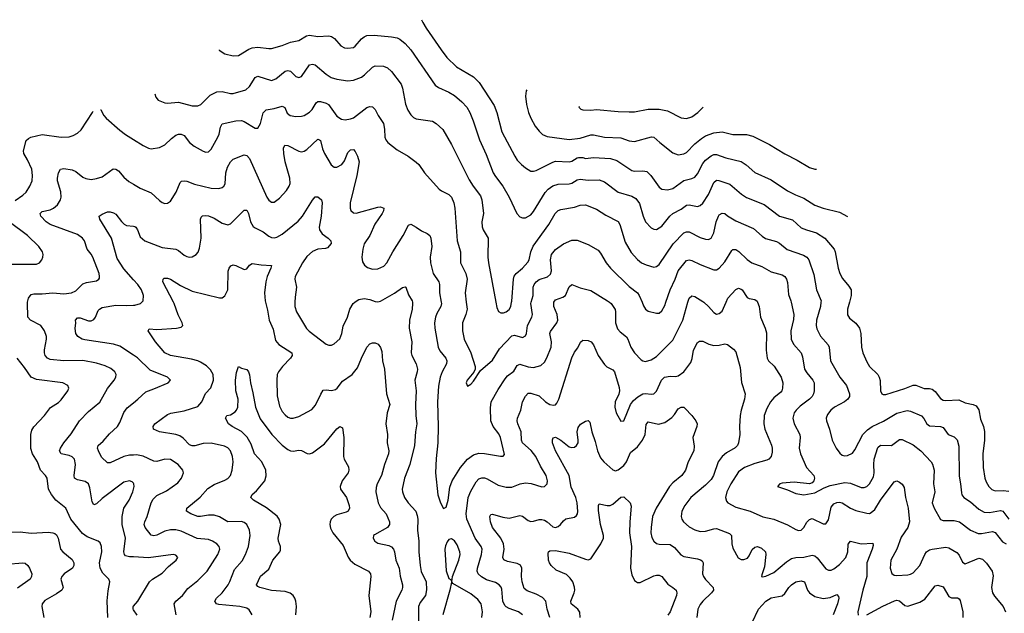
# Model space of a CAD drawing. Header units: inches. Extents: x 990586 to 1117858, y 769490 to 892071.
# Tile 203 of 248: x 1049167 to 1056377, y 887720 to 892071. Entities that reach past the tile are written whole.
import ezdxf

# ---------------------------------------------------------------- set-up
doc = ezdxf.new("R2010")
doc.units = ezdxf.units.IN
doc.header["$MEASUREMENT"] = 0
for name, color, linetype in [('B0848', 7, 'Continuous'), ('B0849', 7, 'Continuous'), ('B0858', 7, 'Continuous'), ('B0859', 7, 'Continuous')]:
    doc.layers.add(name, color=color, linetype=linetype)

msp = doc.modelspace()

# ---------------------------------------------------------------- linework, layer by layer
at = {"layer": 'B0848', "color": 6}
for points, elevation in [([(1050000, 888673.1), (1049990, 888684.4), (1049970, 888690.7), (1049930, 888680.5), (1049770, 888561.1), (1049730, 888522.1), (1049710, 888514.2), (1049698.3, 888538.3), (1049680.9, 888640.9), (1049669.7, 888669.7), (1049646.5, 888686.5), (1049590, 888697.7), (1049568.7, 888710), (1049564.7, 888730), (1049575.4, 888810), (1049567.6, 888850), (1049550, 888868.2), (1049530, 888877), (1049470, 888888.4), (1049459.1, 888910), (1049464.6, 888930), (1049490.5, 888970), (1049543.3, 889036.7), (1049603.4, 889130), (1049670, 889199.4), (1049752.7, 889267.3), (1049810, 889369.1), (1049858.6, 889430), (1049870.3, 889450), (1049873.3, 889470), (1049863.8, 889490), (1049834.4, 889514.4), (1049793.4, 889533.4), (1049730, 889553), (1049630, 889572.5), (1049490, 889569.7), (1049390, 889581.7), (1049370.1, 889590.1), (1049353.3, 889610), (1049347.7, 889630), (1049347.9, 889652.1), (1049362.9, 889730), (1049362.4, 889750), (1049349.3, 889790), (1049320.6, 889830), (1049246.7, 889870), (1049227.1, 889890), (1049224, 889996), (1049224.9, 890000)], 3800), ([(1050000, 889612.5), (1049899.3, 889679.3), (1049853.9, 889693.9), (1049644.2, 889724.2), (1049625.3, 889730), (1049592, 889750), (1049578.3, 889770), (1049572.9, 889807.1), (1049578.4, 889850), (1049575.7, 889870), (1049590, 889885.7), (1049610, 889885.6), (1049670, 889864.9), (1049690, 889864), (1049710, 889873.5), (1049721.4, 889890), (1049741.1, 889938.9), (1049750, 889950.5), (1049770, 889960.8), (1049870, 889979.1), (1049950, 889975.2), (1050000, 889978.1)], 3700), ([(1049811.7, 887690), (1049808.1, 887811.9), (1049815.1, 887884.9), (1049827.4, 887950), (1049819.6, 887970), (1049774.9, 888014.9), (1049755.5, 888050), (1049752.2, 888090), (1049768.1, 888170), (1049766.3, 888210), (1049755.8, 888235.8), (1049742.5, 888250), (1049660.6, 888280.6), (1049625.6, 888305.6), (1049541.1, 888410), (1049504.8, 888490), (1049432.4, 888550), (1049399.2, 888590), (1049377.1, 888630), (1049367.3, 888710), (1049355.1, 888730), (1049318.7, 888770), (1049296.1, 888830), (1049259.7, 888890), (1049248.9, 888928.9), (1049248.6, 889030), (1049256.7, 889063.3), (1049270, 889087.7), (1049348.6, 889170), (1049391.7, 889228.3), (1049450, 889265.4), (1049470, 889285.5), (1049519.9, 889350), (1049526, 889370), (1049518.7, 889390), (1049482.5, 889410), (1049290, 889433.5), (1049251.1, 889451.1), (1049202.3, 889522.3), (1049148.2, 889590)], 3900), ([(1050000, 888879.8), (1049970, 888878.1), (1049930, 888870), (1049830, 888822.4), (1049810, 888823.3), (1049764.7, 888864.7), (1049743, 888910), (1049736.8, 888930), (1049740.7, 888950), (1049777.6, 888982.4), (1049823.7, 889036.3), (1049884, 889090), (1049900.8, 889119.2), (1049930, 889190.9), (1049953.9, 889226.1), (1050000, 889263.5)], 3700), ([(1050000, 888133), (1049970, 888134.5), (1049941.9, 888141.9), (1049933.2, 888150), (1049929.8, 888169.8), (1049941.3, 888270), (1049916.9, 888370), (1049916, 888430), (1049930.1, 888489.9), (1049969.1, 888550), (1049994.4, 888610), (1050000, 888630.5)], 3800), ([(1049090, 888315.8), (1049170, 888317.9), (1049250, 888306.6), (1049374.6, 888314.6), (1049410, 888310.9), (1049424.7, 888304.7), (1049435.1, 888295.1), (1049448.3, 888270), (1049465.8, 888190), (1049482.1, 888170), (1049550, 888115), (1049564.1, 888090), (1049564.2, 888070), (1049554, 888050), (1049492, 888010), (1049474.2, 887990), (1049468.7, 887970), (1049484.1, 887910), (1049476, 887890), (1049437.3, 887862.7), (1049350, 887814.8), (1049330.4, 887790), (1049329, 887770), (1049343.5, 887690)], 3900), ([(1049070, 888080.3), (1049190, 888090.1), (1049206.8, 888086.8), (1049225.7, 888070), (1049239.2, 888050), (1049255.1, 888010), (1049253.7, 887990), (1049244, 887970), (1049150, 887903.8)], 3800), ([(1050000, 887746.6), (1049997.7, 887750), (1049997.1, 887770), (1050000, 887773.4)], 3800)]:
    msp.add_lwpolyline(points, dxfattribs=dict(at, elevation=elevation))
at = {"layer": 'B0849', "color": 6}
for points, elevation in [([(1049133, 890747), (1049190, 890784.1), (1049213.3, 890806.7), (1049241.8, 890850), (1049256.8, 890890), (1049260.7, 890930), (1049254.5, 890974.5), (1049225, 891045), (1049197.9, 891090), (1049193.3, 891110), (1049214.9, 891185.1), (1049230, 891201.4), (1049248.6, 891210), (1049330, 891228.8), (1049470.2, 891209.8), (1049528.2, 891211.8), (1049558.4, 891221.6), (1049590, 891239.6), (1049615.9, 891264.1), (1049700.3, 891390), (1049704.7, 891401.5)], 3900), ([(1049762.1, 891413), (1049761.7, 891410), (1049783, 891370), (1049800.5, 891350), (1049901, 891261), (1049942.1, 891230), (1050000, 891193.1)], 3900), ([(1049224.9, 890000), (1049231.4, 890030), (1049250, 890058.2), (1049270, 890063.1), (1049330, 890061.4), (1049409.8, 890069.8), (1049490, 890061.6), (1049546.8, 890070), (1049576.7, 890083.3), (1049630, 890135.8), (1049655.1, 890144.9), (1049730, 890157.9), (1049747.4, 890170), (1049750, 890177.6), (1049752.2, 890190), (1049747.6, 890210), (1049702.3, 890330), (1049690, 890352.5), (1049659.6, 890390), (1049641.1, 890450), (1049627.6, 890470), (1049590, 890495.8), (1049390, 890570.8), (1049360.8, 890590), (1049322.6, 890630), (1049317.3, 890650), (1049330, 890664.2), (1049390, 890678.8), (1049415.4, 890690), (1049444.6, 890715.4), (1049465.3, 890750), (1049469.5, 890770.5), (1049467.7, 890810), (1049444.3, 890890), (1049442.3, 890910), (1049451.4, 890950), (1049464.8, 890975.2), (1049490, 890981.3), (1049550, 890969.7), (1049578.2, 890958.2), (1049630, 890916.5), (1049650, 890906.1), (1049690, 890900.2), (1049730, 890906.1), (1049770, 890919.6), (1049850, 890977.2), (1049870, 890976.5), (1049890, 890964.3), (1049930, 890916.6), (1049965.6, 890885.6), (1050000, 890865.9)], 3800), ([(1050000, 890165.5), (1049930, 890245.1), (1049880.6, 890320.6), (1049838.4, 890470), (1049754.5, 890610), (1049749.3, 890630), (1049770, 890645.2), (1049810, 890661.9), (1049830, 890663.1), (1049854.8, 890654.8), (1049870, 890646.7), (1049912, 890592), (1049932.9, 890572.9), (1049950, 890563.4), (1050000, 890556.9)], 3700), ([(1049110, 890278.2), (1049290, 890280.2), (1049312.2, 890290), (1049328.7, 890310), (1049336.4, 890330), (1049338.1, 890350), (1049333.8, 890370), (1049307, 890410), (1049223.3, 890490), (1049090, 890589.7)], 3900)]:
    msp.add_lwpolyline(points, dxfattribs=dict(at, elevation=elevation))
at = {"layer": 'B0858', "color": 6}
for points, elevation in [([(1050000, 889978.1), (1050010, 889978.7), (1050052.1, 889990), (1050061.2, 890000)], 3700), ([(1050870, 887708.4), (1050846.7, 887746.7), (1050830, 887757.8), (1050779.8, 887770), (1050624.4, 887784.4), (1050608, 887790), (1050596.8, 887810), (1050608.2, 887830), (1050648.7, 887870), (1050692.2, 887930), (1050705.8, 887954.2), (1050739, 888041), (1050794.9, 888105.1), (1050821.3, 888150), (1050841.7, 888210), (1050853.9, 888290), (1050850.4, 888330), (1050830.2, 888370), (1050810, 888385.5), (1050790, 888392.9), (1050690, 888390.2), (1050630, 888426.5), (1050590, 888438.9), (1050550, 888439.9), (1050490, 888428.9), (1050470, 888429.6), (1050419.7, 888450), (1050387.6, 888470), (1050389.9, 888490), (1050488.3, 888571.7), (1050543.9, 888636.1), (1050590, 888663.5), (1050670, 888696), (1050690.9, 888709.1), (1050709.3, 888730), (1050723.8, 888770), (1050729, 888830), (1050724.1, 888870), (1050710.9, 888910.9), (1050692.1, 888932.1), (1050666.2, 888946.2), (1050570, 888966.7), (1050510, 888965.8), (1050450, 888947.7), (1050430, 888946.6), (1050410, 888954.8), (1050363.9, 889003.9), (1050339.9, 889019.9), (1050309.6, 889029.6), (1050190.7, 889050.7), (1050147.3, 889070), (1050144.2, 889090), (1050156.3, 889110), (1050250, 889178.2), (1050272.8, 889187.2), (1050370, 889203.1), (1050470, 889236), (1050499.5, 889270), (1050528, 889332), (1050567, 889373), (1050585.1, 889430), (1050582.8, 889470), (1050564.8, 889504.8), (1050534.4, 889534.4), (1050490, 889561.8), (1050470, 889571.8), (1050423.8, 889583.8), (1050270, 889608.8), (1050229.3, 889629.3), (1050160.1, 889710), (1050106.3, 889790), (1050113.6, 889806.4), (1050170, 889801.5), (1050314.5, 889810), (1050350, 889817.6), (1050360.7, 889830), (1050356.9, 889850), (1050327.3, 889907.3), (1050298.7, 889990), (1050293.5, 890000)], 3600), ([(1050966.3, 890000), (1050981.6, 889941.6), (1050993.3, 889870), (1051022.4, 889802.4), (1051039.6, 889719.6), (1051064.8, 889690), (1051158.5, 889630), (1051162.2, 889610), (1051150.8, 889590), (1051090.3, 889530), (1051060.9, 889490), (1051052.8, 889470), (1051048.9, 889430), (1051053.4, 889313.4), (1051070, 889238.1), (1051090, 889198.7), (1051110, 889174.4), (1051130, 889158.3), (1051150, 889150.3), (1051170, 889149.5), (1051210, 889163.1), (1051305.3, 889214.7), (1051333.8, 889246.2), (1051372.5, 889327.5), (1051390, 889354.7), (1051410, 889359.2), (1051450, 889353.9), (1051478.6, 889361.4), (1051491.6, 889370), (1051530, 889420.8), (1051601.2, 889470), (1051640.6, 889519.4), (1051669.1, 889590), (1051709.6, 889670.4), (1051730, 889695.6), (1051750, 889703.8), (1051770, 889702.2), (1051792.1, 889692.1), (1051810, 889669.3), (1051818.3, 889638.3), (1051823.9, 889570), (1051837.4, 889510), (1051853.9, 889330), (1051876.3, 889250), (1051857.7, 889190), (1051847.8, 889110), (1051859.7, 889030), (1051858.3, 888970), (1051869.1, 888910), (1051868, 888890), (1051837.3, 888810), (1051817.1, 888730), (1051783.4, 888670), (1051776.5, 888643.5), (1051775.5, 888610), (1051791.5, 888530), (1051810, 888495.8), (1051850, 888448.3), (1051875.2, 888390), (1051875.5, 888370), (1051859.1, 888350), (1051764.8, 888295.2), (1051758.8, 888290), (1051755.1, 888270), (1051766.3, 888250), (1051790, 888233.5), (1051870, 888217.9), (1051890, 888206.2), (1051903.6, 888190), (1051911.7, 888170), (1051921.8, 888110), (1051945.1, 888050), (1051952.5, 887992.5), (1051970.4, 887930), (1051970.2, 887910), (1051964.6, 887890), (1051924.7, 887810), (1051895.2, 887670)], 3600), ([(1051182, 890000), (1051181.1, 889970), (1051192.6, 889930), (1051267.8, 889807.8), (1051287.6, 889787.6), (1051410, 889693), (1051430, 889684.7), (1051450, 889686.3), (1051470, 889696.2), (1051510, 889732.8), (1051525.8, 889770), (1051535.5, 889824.5), (1051568, 889890), (1051585.5, 889950), (1051608.8, 889990), (1051620.4, 890000)], 3700), ([(1052042.2, 890000), (1052044.1, 889990), (1052040.3, 889950), (1052021.1, 889870), (1052017.9, 889810), (1052037.4, 889710), (1052034.3, 889630), (1052039.3, 889610), (1052069.2, 889550), (1052080, 889510), (1052078.6, 889490), (1052060.9, 889430), (1052070.3, 889350), (1052066.1, 889250), (1052068.5, 889170), (1052075.8, 889110), (1052065, 889050), (1052058.1, 888950), (1052023.3, 888810), (1051983.6, 888710), (1051967.9, 888630), (1051969.9, 888609.9), (1051985.7, 888570), (1052011.7, 888530), (1052066.5, 888470), (1052078.2, 888438.2), (1052082.5, 888410), (1052079.7, 888330), (1052089.7, 888250), (1052089.2, 888170), (1052098.8, 888070), (1052107.5, 888027.5), (1052142.4, 887950), (1052146.6, 887893.4), (1052138.8, 887850), (1052100.1, 887799.9), (1052088.3, 887770), (1052086.8, 887650)], 3700), ([(1052253.1, 890000), (1052254.9, 889990), (1052251.9, 889968.1), (1052222.4, 889917.6), (1052211.5, 889890), (1052204.6, 889850), (1052207, 889810), (1052230.6, 889670), (1052243.3, 889643.3), (1052287.1, 889590), (1052294.9, 889570), (1052292.4, 889550), (1052261.4, 889490), (1052246.5, 889450), (1052234.1, 889385.9), (1052226.5, 889270), (1052231.5, 889090), (1052229.9, 888970), (1052215.5, 888855.5), (1052210.9, 888750), (1052230, 888588.9), (1052247.6, 888530), (1052270, 888487.8), (1052290, 888498.2), (1052303.6, 888550), (1052316.2, 888643.8), (1052333.5, 888690), (1052394.3, 888790), (1052446.5, 888850), (1052490, 888881.5), (1052530, 888893.6), (1052570, 888892.4), (1052687.5, 888872.5), (1052707.2, 888872.8), (1052716.1, 888883.9), (1052688.8, 889010), (1052675.9, 889035.9), (1052634.4, 889090), (1052617.7, 889130), (1052614.2, 889225.8), (1052620.2, 889270), (1052670, 889359.5), (1052721, 889439), (1052739.6, 889460.4), (1052784.6, 889495.3), (1052810, 889536.2), (1052830, 889545.5), (1052890, 889527.5), (1052930, 889522.7), (1052982.5, 889537.5), (1053010, 889562), (1053027.4, 889592.6), (1053059.4, 889670), (1053062, 889710), (1053048.6, 889770), (1053053.6, 889786.4), (1053099.8, 889850), (1053107.4, 889870), (1053102.4, 889910), (1053077.9, 889970), (1053079.2, 890000)], 3800), ([(1052437.4, 890000), (1052443.3, 889950), (1052434.9, 889910), (1052410.5, 889850), (1052409.2, 889790), (1052422.3, 889730), (1052471.3, 889630), (1052503.4, 889530), (1052502.6, 889510), (1052493.1, 889486.9), (1052444.2, 889430), (1052437.2, 889410), (1052446.1, 889386.1), (1052470, 889400.6), (1052490, 889421.3), (1052540.8, 889499.2), (1052630, 889576.3), (1052680.4, 889659.6), (1052770, 889753), (1052790, 889759.1), (1052850, 889742.9), (1052870, 889753.3), (1052877.1, 889770), (1052886.2, 889830), (1052916.3, 889890), (1052921, 889910), (1052909.1, 889990), (1052912.1, 890000)], 3900), ([(1052654.1, 890000), (1052661.4, 889961.4), (1052673.3, 889933.3), (1052690, 889922.4), (1052710, 889922.6), (1052730, 889930.1), (1052750, 889946.3), (1052762.6, 889970), (1052768.4, 890000)], 4000), ([(1053485.6, 890000), (1053498.1, 889990), (1053527.1, 889947.1), (1053530.7, 889930), (1053530.3, 889850), (1053545, 889805), (1053563, 889783), (1053610, 889747.8), (1053621.4, 889730), (1053641.1, 889670), (1053668.1, 889630), (1053718.7, 889578.7), (1053730, 889570.7), (1053750, 889566.4), (1053790, 889576.9), (1053830, 889602.1), (1053950, 889722.4), (1054022.4, 889870), (1054060.2, 890000)], 3800), ([(1053724.5, 890000), (1053735, 889975), (1053750, 889950.1), (1053770, 889936), (1053830, 889919.5), (1053850, 889920.7), (1053870, 889936.3), (1053890, 889975.5), (1053898.5, 890000)], 3900), ([(1054177.2, 890000), (1054211.8, 889970), (1054250, 889923.9), (1054270, 889912.4), (1054290, 889916.7), (1054310, 889935.2), (1054339.9, 890000)], 3800), ([(1054570, 890000), (1054582.4, 889970), (1054591.1, 889890), (1054626.2, 889810), (1054636.1, 889776.1), (1054633.2, 889650), (1054640, 889590), (1054650.9, 889570.9), (1054691.1, 889531.1), (1054743.5, 889450), (1054754.2, 889410), (1054753.6, 889370), (1054748.2, 889350), (1054739.9, 889340.1), (1054690, 889298.6), (1054663.9, 889270), (1054637.9, 889222.1), (1054619.7, 889170), (1054616.2, 889110), (1054623.4, 889070), (1054672.7, 888952.7), (1054678.3, 888930), (1054678.2, 888901.8), (1054670.4, 888869.6), (1054652.8, 888850), (1054637.1, 888842.9), (1054550, 888818.1), (1054475.4, 888790), (1054430, 888756.2), (1054373.7, 888670), (1054345.2, 888610), (1054334.4, 888570), (1054342, 888542), (1054352, 888530), (1054410, 888499.3), (1054516, 888470), (1054610, 888426.9), (1054690, 888410.5), (1054790, 888368.8), (1054850, 888333.7), (1054870, 888327.4), (1054890, 888330.4), (1054910, 888348.4), (1054932.1, 888387.9), (1054950, 888408.2), (1054970, 888414.6), (1055050, 888376.5), (1055070, 888376.1), (1055090, 888404.8), (1055110, 888497), (1055130, 888523.2), (1055150, 888532.2), (1055170, 888534.5), (1055190, 888530.7), (1055250, 888491.7), (1055290, 888474.4), (1055370, 888453.1), (1055390, 888452.3), (1055402.1, 888457.9), (1055430, 888482.2), (1055471, 888550), (1055570, 888683.3), (1055590, 888690.8), (1055610, 888682.5), (1055630, 888666.6), (1055643.1, 888643.1), (1055653.1, 888570), (1055674.1, 888490), (1055683.4, 888390), (1055671.2, 888350), (1055621.8, 888278.2), (1055589.7, 888190), (1055546.8, 888110), (1055541.6, 888050), (1055552.9, 888012.9), (1055570, 888000.9), (1055590, 887997.5), (1055670, 888001.5), (1055690, 888005.9), (1055710, 888017.1), (1055757.9, 888070), (1055795.1, 888150), (1055808.6, 888170), (1055830, 888184.5), (1055850, 888190.3), (1055950, 888204.3), (1055970, 888200.6), (1056030, 888165.9), (1056046.2, 888146.2), (1056070, 888094.2), (1056090, 888083), (1056190, 888123.1), (1056216.6, 888116.6), (1056247.7, 888087.7), (1056289.6, 888029.6), (1056295.9, 887995.9), (1056284, 887910), (1056290.2, 887870), (1056304.6, 887844.6), (1056368.2, 887770), (1056385.8, 887730)], 3800), ([(1054816.9, 890000), (1054836.6, 889910), (1054833.6, 889873.6), (1054813.8, 889790), (1054817, 889730), (1054833.8, 889693.8), (1054889.1, 889630), (1054900.1, 889600.1), (1054913.5, 889510), (1054930, 889482.4), (1054976.1, 889430), (1054984.6, 889410), (1054984.3, 889350), (1054980.3, 889330), (1054969.1, 889310), (1054950, 889288.7), (1054882, 889238), (1054852.2, 889210), (1054838.7, 889190), (1054829, 889150), (1054837.2, 889110), (1054879.9, 889030), (1054882.1, 889010), (1054874.3, 888930), (1054884.3, 888890), (1054928.7, 888790), (1054982.5, 888730), (1054987.1, 888710), (1054981.5, 888690), (1054970, 888676.9), (1054950, 888669.2), (1054838.6, 888681.4), (1054750, 888673.6), (1054733.1, 888670), (1054716.1, 888650), (1054790, 888625.2), (1054850, 888597.6), (1054910, 888588.9), (1054990, 888604.3), (1055059.2, 888640.8), (1055102.5, 888657.5), (1055210, 888678.1), (1055250, 888674), (1055330, 888642), (1055350, 888641.3), (1055370, 888649.8), (1055390, 888669.6), (1055419.7, 888720.3), (1055425.4, 888750), (1055421, 888810), (1055424.1, 888850), (1055450, 888934.7), (1055470, 888952.7), (1055550, 888950.9), (1055610, 888993.6), (1055630, 888995.1), (1055710, 888954.4), (1055765.1, 888910), (1055840.8, 888830), (1055852.5, 888812.5), (1055863.4, 888770), (1055858.7, 888670), (1055867.3, 888610), (1055848.9, 888530), (1055863.2, 888490), (1055908.9, 888408.9), (1055930, 888400.5), (1056010, 888400), (1056050, 888391.7), (1056129.8, 888329.8), (1056185.4, 888305.4), (1056210, 888304), (1056290, 888318.6), (1056310, 888312.5), (1056363, 888243), (1056389.9, 888229.9)], 3900), ([(1055034.6, 890000), (1055031.4, 889970), (1055002.7, 889870), (1055000, 889830), (1055004.5, 889804.5), (1055030.9, 889750.9), (1055087.9, 889687.9), (1055094.3, 889670), (1055104.8, 889570), (1055172.2, 889452.2), (1055221.8, 889390), (1055242.5, 889330), (1055242.6, 889310), (1055231.1, 889290), (1055206.9, 889270), (1055134.3, 889230), (1055107.5, 889210), (1055082, 889178), (1055073.2, 889150), (1055075, 889130), (1055096.3, 889070), (1055116.1, 888990), (1055146.6, 888930), (1055173, 888893), (1055190, 888880.2), (1055210, 888875.1), (1055230, 888876.7), (1055265.2, 888894.8), (1055282, 888918), (1055342.1, 889030), (1055374.8, 889065.2), (1055410, 889090.4), (1055491.8, 889128.2), (1055590, 889187.9), (1055666.8, 889206.8), (1055690, 889202.4), (1055770, 889168.2), (1055788.5, 889148.5), (1055809.8, 889109.8), (1055830, 889094.9), (1055909, 889089), (1055930, 889081), (1055966.5, 889030), (1056010, 889013), (1056031, 888991), (1056045.2, 888945.2), (1056045.8, 888725.8), (1056056.7, 888670), (1056062.7, 888602.7), (1056067.4, 888587.4), (1056081.9, 888570), (1056130, 888537.5), (1056190, 888484.7), (1056230, 888461.5), (1056270, 888458), (1056350, 888472.5), (1056367.7, 888467.8), (1056410, 888410.5)], 4000), ([(1055243, 890000), (1055229, 889950), (1055228, 889908), (1055242.7, 889882.7), (1055290, 889846.5), (1055316.6, 889810), (1055327, 889770), (1055331.8, 889670), (1055342.4, 889630), (1055370, 889563), (1055389, 889530), (1055450.6, 889470.6), (1055461.8, 889450), (1055467.2, 889427.2), (1055470.6, 889350.6), (1055481.3, 889330), (1055490, 889324.3), (1055510, 889324.4), (1055650, 889367.8), (1055710, 889391.8), (1055730, 889392.3), (1055790, 889369), (1055830, 889367.7), (1055850, 889362.3), (1055870, 889345.7), (1055910, 889293.5), (1055930, 889283), (1055950, 889279.7), (1056043.7, 889283.7), (1056090, 889262.7), (1056150, 889250.3), (1056170, 889241), (1056191, 889211), (1056202.8, 889142.8), (1056225.3, 889090), (1056233, 889053), (1056233.4, 888990), (1056220.5, 888890), (1056222.7, 888790), (1056234.4, 888710), (1056243.7, 888683.7), (1056264, 888650), (1056286.9, 888626.9), (1056310, 888617.8), (1056370, 888621.3), (1056410, 888614.6)], 4100), ([(1052849, 887710), (1052820.2, 887730), (1052750, 887755.6), (1052730, 887766.4), (1052718.5, 887778.5), (1052705.5, 887810), (1052697.3, 887897.3), (1052692.5, 887912.5), (1052679.1, 887930), (1052650, 887945.1), (1052584.8, 887964.8), (1052547.9, 887987.9), (1052524.9, 888010), (1052517.1, 888030), (1052518.3, 888050), (1052549, 888150), (1052552.8, 888190), (1052546, 888210), (1052501.1, 888270), (1052440.8, 888410), (1052436.6, 888450), (1052450.3, 888570), (1052470, 888616.6), (1052510, 888683.5), (1052530, 888705.7), (1052550, 888713.2), (1052570, 888712.2), (1052590, 888704.7), (1052670, 888659.8), (1052730, 888645.5), (1052770, 888645.8), (1052831.8, 888668.2), (1052870, 888676.1), (1052912.8, 888672.8), (1052990, 888647.5), (1053010.9, 888649.1), (1053030, 888668.8), (1053032.6, 888690), (1053021.7, 888730), (1052979.7, 888799.7), (1052945.4, 888870), (1052913.4, 888913.4), (1052849.8, 888970), (1052842.3, 888990), (1052839.5, 889050), (1052814.1, 889110), (1052809.4, 889130), (1052811.2, 889150), (1052835.8, 889210), (1052847.7, 889270), (1052870, 889311.1), (1052890, 889332.8), (1052910, 889332.6), (1052970, 889313.4), (1053017.6, 889270), (1053050, 889249.6), (1053075.3, 889244.7), (1053090, 889248.1), (1053100.3, 889259.7), (1053115.4, 889290), (1053210, 889592.5), (1053230, 889634.5), (1053254.2, 889665.8), (1053272.6, 889707.4), (1053290, 889721.4), (1053330, 889719.2), (1053350.7, 889710.7), (1053369, 889689), (1053402.6, 889610), (1053450, 889542.8), (1053466.2, 889526.2), (1053510, 889503.9), (1053522.3, 889490), (1053556.5, 889376.5), (1053559.4, 889350), (1053554.6, 889325.4), (1053527.9, 889270), (1053525.3, 889230), (1053534.9, 889190), (1053570, 889129.3), (1053590, 889131.3), (1053639.4, 889250), (1053660.9, 889279.1), (1053692.3, 889307.7), (1053730, 889328.2), (1053750, 889330.5), (1053790, 889325.8), (1053810.8, 889329.2), (1053830, 889349.3), (1053866.9, 889430), (1053889.4, 889450), (1053930, 889458.3), (1053970, 889455.6), (1053990, 889459.8), (1054030, 889490.5), (1054082.5, 889557.5), (1054092.3, 889587.7), (1054101.2, 889650), (1054130, 889704.3), (1054145.6, 889714.4), (1054170, 889715.4), (1054213.8, 889693.8), (1054250, 889683.6), (1054290, 889684.8), (1054330, 889694.2), (1054350, 889691.7), (1054395.2, 889655.2), (1054410, 889637.1), (1054441.8, 889521.8), (1054452.9, 889412.9), (1054478.6, 889330), (1054475.5, 889290), (1054450, 889210), (1054442.1, 889170), (1054437.8, 889090), (1054441.5, 889030), (1054431, 888970), (1054422.2, 888950), (1054405.8, 888934.2), (1054343.4, 888896.6), (1054310, 888868.6), (1054282.7, 888830), (1054246.5, 888730), (1054230, 888700.6), (1054190, 888660.3), (1054082, 888570), (1054036.6, 888510), (1054016.9, 888470), (1054010.6, 888430), (1054015.6, 888410), (1054027.6, 888390), (1054070, 888354.9), (1054110, 888331), (1054150, 888318.7), (1054190, 888321.9), (1054250, 888340.3), (1054270, 888341.1), (1054364.1, 888304.1), (1054379.2, 888290), (1054381.2, 888230), (1054390, 888197.3), (1054427.5, 888127.5), (1054450, 888115.2), (1054470, 888113.6), (1054495.4, 888124.6), (1054510, 888141.1), (1054532, 888188), (1054550, 888206.1), (1054570, 888210.3), (1054598.4, 888198.4), (1054628.8, 888170), (1054631.5, 888151.5), (1054620.2, 888059.8), (1054602.1, 888002.1), (1054600.3, 887990), (1054606.7, 887986.7), (1054630, 887992.4), (1054690, 888019.9), (1054781.9, 888098.1), (1054819.2, 888120.9), (1054850, 888129.7), (1054910, 888130.8), (1054970, 888146.1), (1054990, 888140.6), (1055005.9, 888125.9), (1055070, 888047.2), (1055090, 888035.3), (1055110, 888035.8), (1055130, 888045.2), (1055170, 888076.9), (1055217.8, 888130), (1055231.3, 888170), (1055234.2, 888225.8), (1055250, 888249.6), (1055330, 888228.2), (1055413.6, 888233.6), (1055416.2, 888216.2), (1055410.6, 888190.6), (1055371.1, 888090), (1055370, 887990), (1055340.9, 887890), (1055305, 887730), (1055307.5, 887707.5)], 3700), ([(1050000, 889263.5), (1050032.6, 889290), (1050090, 889344.4), (1050150, 889365), (1050254, 889410), (1050271.7, 889430), (1050248.5, 889450), (1050122.3, 889502.3), (1050030, 889592.6), (1050000, 889612.5)], 3700), ([(1051189.2, 887710), (1051193.5, 887770), (1051189.5, 887809.5), (1051182.3, 887830), (1051169.8, 887849.8), (1051147.5, 887867.5), (1051110, 887881), (1051010, 887886.9), (1050925.7, 887910), (1050910, 887917.8), (1050900.7, 887930), (1050930, 887993.1), (1050990, 888044), (1051020.5, 888110), (1051071.4, 888170), (1051077.3, 888182.7), (1051077.8, 888210), (1051061.9, 888250), (1051058.8, 888270), (1051078.5, 888370), (1051067.5, 888410), (1051051.4, 888431.4), (1050972.9, 888492.9), (1050878.2, 888550), (1050859, 888570), (1050868, 888590), (1050901.2, 888618.8), (1050961.7, 888690), (1050972.1, 888727.9), (1050969.8, 888770), (1050940.2, 888830), (1050886.9, 888890), (1050860.8, 888960.8), (1050832, 889012), (1050790, 889052.6), (1050722.9, 889090), (1050696.4, 889110), (1050673.8, 889150), (1050683.5, 889170), (1050710, 889174.2), (1050743.7, 889196.3), (1050755.3, 889210), (1050763.2, 889230), (1050765.7, 889290), (1050749.8, 889350), (1050747.9, 889430), (1050755.5, 889484.5), (1050769.8, 889530.2), (1050790, 889515.9), (1050830, 889508.4), (1050841.8, 889490), (1050850, 889468.2), (1050856.6, 889410), (1050875.1, 889335.1), (1050893.1, 889230), (1050926.8, 889146.8), (1051014.2, 889030), (1051090, 888952.4), (1051130, 888920.6), (1051150, 888911.3), (1051170, 888909.4), (1051210, 888916.2), (1051230, 888914.2), (1051272, 888892), (1051290, 888890.3), (1051310, 888897.5), (1051398.5, 888961.5), (1051490, 889072.5), (1051510, 889088.4), (1051530, 889080.4), (1051539.9, 889010), (1051539, 888870), (1051543, 888850), (1051574.2, 888794.2), (1051576.2, 888770), (1051571.4, 888750), (1051527.7, 888690), (1051512.8, 888650), (1051515.4, 888630), (1051560, 888570), (1051580, 888510), (1051581.7, 888490), (1051572, 888470), (1051558, 888462), (1051490, 888442.4), (1051466.6, 888430), (1051448, 888410), (1051439.9, 888390), (1051438.5, 888370), (1051443.9, 888343.9), (1051459.2, 888310), (1051536.4, 888216.4), (1051572.5, 888132.5), (1051586.4, 888110), (1051620.9, 888080.9), (1051722.1, 888030), (1051736.6, 888010), (1051738.1, 887990), (1051722.7, 887850), (1051738.7, 887730), (1051730.9, 887690)], 3500), ([(1053050, 887690), (1053030, 887750), (1053020.3, 887810), (1052995.5, 887835.5), (1052950, 887860.3), (1052884.1, 887884.1), (1052862.2, 887902.2), (1052846.4, 887950), (1052841.2, 887990), (1052843.6, 888050), (1052833.7, 888073.7), (1052810, 888084.3), (1052739.3, 888099.3), (1052712.7, 888112.7), (1052705.4, 888130), (1052713.6, 888190), (1052710.1, 888230), (1052689.8, 888270), (1052629.8, 888350), (1052614.8, 888390), (1052609.3, 888430.7), (1052616.4, 888443.6), (1052630, 888447.8), (1052704, 888424), (1052750, 888418.6), (1052830, 888436.6), (1052850, 888432.4), (1052890, 888401.2), (1052910, 888393.5), (1052930, 888394.4), (1052970, 888407.4), (1052990, 888408.7), (1053010, 888402.8), (1053030.7, 888390.7), (1053070, 888354.5), (1053090, 888349.1), (1053110, 888355.4), (1053128, 888370), (1053150, 888398.5), (1053167.2, 888412.8), (1053230, 888425.8), (1053243.8, 888436.2), (1053251.4, 888448.6), (1053253.9, 888466.1), (1053249.6, 888530), (1053238.4, 888570), (1053205.5, 888645.5), (1053191.4, 888730), (1053091.1, 888910), (1053069.1, 888970), (1053067.6, 888992.4), (1053073.1, 889006.9), (1053090, 889012), (1053130, 888988.8), (1053190, 888941.5), (1053210, 888935.3), (1053230, 888938.5), (1053244.7, 888950), (1053255.5, 888970), (1053257.6, 888990), (1053249.4, 889050), (1053257, 889083), (1053273.7, 889106.3), (1053310, 889129.6), (1053330, 889134.4), (1053341, 889121), (1053356.9, 889050), (1053380.7, 888980.7), (1053398.3, 888910), (1053420.2, 888860.2), (1053444.3, 888830), (1053510, 888770.8), (1053530, 888765.1), (1053550, 888771.2), (1053590, 888803.7), (1053609.8, 888830.2), (1053640, 888900), (1053690, 888940.9), (1053727.9, 888990), (1053747.6, 889030), (1053755.7, 889104.3), (1053770, 889123), (1053845.9, 889105.9), (1053890, 889118.4), (1053943.5, 889156.5), (1053962.8, 889177.2), (1053990, 889219.9), (1054011.9, 889231.9), (1054030.4, 889230.4), (1054040.9, 889220.9), (1054088.8, 889170), (1054119, 889130), (1054128.4, 889110), (1054126, 889090), (1054095.8, 889010), (1054105.4, 888945.4), (1054102.7, 888910), (1054062.5, 888830), (1054041.7, 888770), (1054015.3, 888730), (1053950, 888677.4), (1053924.9, 888650), (1053826.9, 888490), (1053802.1, 888430), (1053790.2, 888350.2), (1053789.7, 888310), (1053796.9, 888276.9), (1053810, 888249), (1053830, 888231.8), (1053850, 888226.6), (1053930, 888223.9), (1053962.8, 888202.8), (1054009, 888149), (1054030, 888135.6), (1054130, 888119.4), (1054152.7, 888112.7), (1054163.7, 888103.7), (1054171.3, 888090), (1054167.8, 888010), (1054174.3, 887990), (1054189, 887969), (1054246.2, 887910), (1054246.9, 887890), (1054233.6, 887870), (1054168.9, 887810), (1054150, 887785.4), (1054132.8, 887750), (1054126.7, 887690)], 3600), ([(1050311.4, 887710), (1050298.7, 887790), (1050309.6, 887810), (1050358.2, 887850), (1050398.6, 887901.4), (1050470, 887959.8), (1050539.7, 888030), (1050617.9, 888150), (1050631.2, 888191.2), (1050627.9, 888210), (1050611.5, 888230), (1050577.5, 888250), (1050550, 888260), (1050467.5, 888267.5), (1050350, 888322.6), (1050310, 888331.6), (1050270, 888333), (1050230, 888322.9), (1050170, 888293.5), (1050148.1, 888288.1), (1050130, 888293.3), (1050085.8, 888350), (1050079.3, 888370), (1050082.8, 888390), (1050101.1, 888430), (1050129.5, 888530), (1050143.7, 888556.3), (1050170, 888582.7), (1050241.1, 888618.9), (1050323.7, 888676.3), (1050352.8, 888710), (1050365.7, 888750), (1050362.3, 888770), (1050327.4, 888810), (1050270, 888847), (1050230, 888850.4), (1050170, 888832.5), (1050150, 888835.8), (1050070, 888871.9), (1050021.1, 888881.1), (1050000, 888879.8)], 3700), ([(1050000, 888630.5), (1050005.3, 888650), (1050002.8, 888670), (1050000, 888673.1)], 3800), ([(1053270, 887690), (1053267.6, 887727.6), (1053254.1, 887750), (1053205.9, 887790), (1053202.7, 887810), (1053228.2, 887870), (1053231.6, 887890), (1053230, 887912.7), (1053217.1, 887950), (1053198.1, 887978.1), (1053170, 888004.7), (1053096.4, 888036.4), (1053059.4, 888070), (1053046, 888090), (1053039.5, 888110), (1053037.9, 888162.1), (1053039.9, 888170), (1053050, 888177.2), (1053090, 888179.9), (1053190, 888159.9), (1053310, 888115.8), (1053330, 888113.1), (1053350, 888119.9), (1053422, 888230), (1053441.2, 888270), (1053442.6, 888290), (1053420.5, 888370), (1053406, 888474), (1053405, 888510), (1053410, 888522), (1053470, 888509.2), (1053490, 888509.6), (1053510, 888520.1), (1053570, 888571.4), (1053590, 888575.1), (1053638.4, 888530), (1053644.9, 888504.9), (1053633.9, 888390), (1053632.7, 888310), (1053647.7, 888210), (1053640.6, 888050), (1053650, 888001.9), (1053670, 887961.7), (1053690, 887946.6), (1053710, 887946), (1053810, 887994.9), (1053830, 888000.3), (1053850, 887998.5), (1053870, 887989.7), (1053912.6, 887932.6), (1053950.9, 887910), (1053973.4, 887890), (1053979.5, 887870), (1053976.5, 887850), (1053929.2, 887730), (1053913.7, 887706.3)], 3500), ([(1052551.1, 887690), (1052556.7, 887730), (1052545.4, 887790), (1052522.2, 887822.2), (1052470, 887862), (1052338.8, 887938.8), (1052331.8, 887950), (1052335.6, 887990), (1052382.2, 888110), (1052391.2, 888150), (1052389.6, 888170.4), (1052370, 888221.5), (1052350, 888252), (1052330, 888265.8), (1052310, 888261.2), (1052296.2, 888243.8), (1052284.7, 888215.3), (1052280.9, 888190), (1052290.8, 888030.8), (1052310, 887975.2), (1052326.1, 887966.1), (1052328.4, 887948.4), (1052317.6, 887890), (1052264.6, 887710)], 3800), ([(1050000, 887773.4), (1050031.6, 887810), (1050116.4, 887950), (1050138.4, 887970), (1050210, 888014.5), (1050257.1, 888062.9), (1050312.8, 888110), (1050324.1, 888130), (1050310, 888146.5), (1050290.5, 888150.5), (1050110, 888127.4), (1050000, 888133)], 3800), ([(1054530, 887653.7), (1054576.8, 887750), (1054630, 887808.9), (1054670, 887832.5), (1054750, 887848.3), (1054770, 887865.2), (1054799.2, 887910), (1054817.8, 887930), (1054850, 887950.4), (1054890, 887958.6), (1054913.5, 887950), (1054936.4, 887890), (1054949.8, 887870), (1054990, 887844), (1055050, 887829.7), (1055103, 887837), (1055150, 887857.9), (1055163.9, 887843.9), (1055165.1, 887830), (1055154.8, 887790), (1055124.5, 887710)], 3600), ([(1055370, 887709.6), (1055486.6, 887773.4), (1055572.5, 887812.5), (1055590, 887816.4), (1055610, 887812), (1055650, 887777.5), (1055670, 887773.1), (1055759.4, 887800.6), (1055795.8, 887824.2), (1055870, 887920.8), (1055890, 887925.2), (1055930, 887914.9), (1055970, 887843.9), (1055990, 887832.8), (1056034.3, 887834.3), (1056047.4, 887827.4), (1056054.9, 887814.9), (1056073.2, 887730), (1056074.1, 887690)], 3700), ([(1050027.3, 887707.3), (1050000, 887746.6)], 3800)]:
    msp.add_lwpolyline(points, dxfattribs=dict(at, elevation=elevation))
at = {"layer": 'B0859', "color": 6}
for points, elevation in [([(1052109.1, 892071.5), (1052117.9, 892050), (1052143.1, 892010), (1052252.2, 891850), (1052295.2, 891795.2), (1052365.6, 891725.6), (1052490, 891652.5), (1052530.5, 891610.5), (1052641.4, 891441.4), (1052660.5, 891390), (1052698.1, 891250), (1052791.8, 891070), (1052810, 891042.7), (1052840.9, 891010), (1052870, 890985.8), (1052910, 890962.1), (1052930, 890960.2), (1052950, 890966.1), (1053070, 891027.2), (1053090, 891033.5), (1053190, 891029.7), (1053210, 891033.8), (1053250, 891059.5), (1053259, 891061), (1053290, 891060.2), (1053310, 891053.1), (1053370, 891062), (1053493.6, 891053.6), (1053539.3, 891039.3), (1053650, 890965.4), (1053670, 890959.9), (1053730, 890964.2), (1053758.4, 890958.4), (1053789.4, 890929.4), (1053850, 890843.6), (1053870, 890828.6), (1053910, 890824.8), (1053950, 890834.4), (1054030, 890892), (1054090, 890907.3), (1054110, 890917.7), (1054130, 890942.6), (1054170, 891016.9), (1054190, 891041.2), (1054230, 891073.4), (1054250, 891082.4), (1054270, 891083.1), (1054337.8, 891057.8), (1054450.7, 891030.7), (1054487.7, 891007.7), (1054550, 890952.4), (1054670, 890897), (1054790, 890816.2), (1054847.6, 890787.6), (1054910, 890764), (1054990, 890711.3), (1055049.9, 890690.1), (1055170, 890659.6), (1055228.4, 890628.1)], 4200), ([(1050627, 891850.7), (1050628.6, 891848.6), (1050670, 891821.4), (1050730, 891805.3), (1050770, 891809.3), (1050843.9, 891856.1), (1050870, 891865), (1050910, 891869.2), (1050990, 891859.4), (1051010, 891861.1), (1051090, 891882.8), (1051150, 891906.1), (1051210, 891919.4), (1051266.5, 891953.5), (1051290, 891958.1), (1051350, 891949.2), (1051430, 891952.3), (1051450, 891947.5), (1051472.7, 891932.7), (1051518.7, 891878.7), (1051546.3, 891866.3), (1051570, 891863), (1051610, 891868.5), (1051623.1, 891876.9), (1051670, 891932), (1051690, 891946.9), (1051710, 891954.4), (1051762.7, 891957.3), (1051890, 891946.2), (1051930, 891938.2), (1051950, 891929.2), (1051990, 891897.9), (1052030.9, 891850), (1052210, 891591.9), (1052234.3, 891574.3), (1052310, 891539.6), (1052350, 891515.4), (1052405.4, 891470), (1052440.4, 891430), (1052463.1, 891390), (1052488.6, 891330), (1052533.6, 891190), (1052582.3, 891082.3), (1052633.9, 890950), (1052650, 890922.1), (1052704.9, 890850), (1052752.3, 890770), (1052807.5, 890650), (1052830, 890627.1), (1052850, 890618.2), (1052870, 890618.6), (1052910, 890640.9), (1052930, 890665), (1053014.2, 890805.8), (1053035.9, 890830), (1053070, 890854.4), (1053110, 890866.2), (1053190, 890867.1), (1053210, 890873.4), (1053250, 890896.3), (1053270, 890901.3), (1053330, 890895.4), (1053410, 890896.8), (1053450, 890882.8), (1053550, 890806.1), (1053650, 890777.6), (1053679.8, 890759.8), (1053704.6, 890724.6), (1053731.5, 890631.5), (1053750, 890589.7), (1053790, 890545.8), (1053810, 890534.7), (1053830, 890534.1), (1053870, 890557.9), (1053928.7, 890631.3), (1053949.6, 890650.4), (1054010, 890681.7), (1054050, 890710.8), (1054070, 890714.4), (1054130, 890702.2), (1054151, 890709), (1054170, 890727.4), (1054210, 890789), (1054250, 890879), (1054270, 890894.3), (1054286.2, 890893.8), (1054366.8, 890866.8), (1054453.1, 890793.1), (1054490, 890769.2), (1054617.9, 890717.9), (1054730, 890630.3), (1054825, 890605), (1054890, 890546.4), (1054927.8, 890530), (1055002.2, 890510), (1055063.5, 890470), (1055131, 890390), (1055139.1, 890370), (1055160.2, 890250), (1055172.8, 890210), (1055193.4, 890173.4), (1055239.3, 890119.3), (1055255.8, 890090), (1055257, 890050), (1055243, 890000)], 4100), ([(1050155.8, 891528.2), (1050162.7, 891502.7), (1050181.6, 891481.6), (1050230, 891461.7), (1050250, 891459.7), (1050330, 891466.6), (1050430, 891439), (1050470, 891439.6), (1050492.1, 891450), (1050562.7, 891517.3), (1050610, 891541.6), (1050650, 891545.8), (1050710, 891530.5), (1050730, 891530.8), (1050822.4, 891557.6), (1050850, 891582.4), (1050890, 891647.4), (1050910, 891656.9), (1051010, 891624.5), (1051043.1, 891636.9), (1051110, 891693.2), (1051130, 891699.5), (1051150, 891694.2), (1051190, 891655.3), (1051210, 891647.3), (1051230, 891656), (1051290, 891739.3), (1051310, 891746), (1051330, 891740.7), (1051410, 891672.4), (1051448.2, 891648.2), (1051490, 891634.5), (1051570, 891624.2), (1051610, 891627.3), (1051669.2, 891650.8), (1051692.7, 891667.3), (1051750, 891723.2), (1051770, 891732), (1051830, 891731.7), (1051859.4, 891719.4), (1051890, 891692.4), (1051959.1, 891599.1), (1051969.2, 891570), (1051992.3, 891452.3), (1052010, 891407.2), (1052030, 891373.3), (1052050, 891355), (1052070, 891345.3), (1052190, 891326.4), (1052217.3, 891310), (1052265.7, 891265.7), (1052330, 891155.7), (1052457.3, 890897.3), (1052487.7, 890850), (1052541.2, 890781.2), (1052550.8, 890750), (1052563.5, 890650), (1052552.1, 890590), (1052553.6, 890553.6), (1052561.7, 890530), (1052596.9, 890470), (1052595, 890330), (1052599.7, 890290), (1052654.1, 890000)], 4000), ([(1052879.7, 891556.8), (1052876, 891550), (1052871.3, 891510), (1052879, 891450), (1052893.2, 891390), (1052909.4, 891350), (1052942.5, 891290), (1052970, 891254.2), (1052996, 891230), (1053030, 891214.1), (1053190, 891194.1), (1053270, 891202.3), (1053350, 891226.6), (1053370, 891226.4), (1053449.5, 891209.5), (1053570, 891206.4), (1053630, 891182.8), (1053670, 891177.5), (1053793.7, 891213.7), (1053811.2, 891210), (1053854.4, 891170), (1053950, 891095.5), (1053990, 891081.1), (1054030, 891087), (1054050, 891098.7), (1054110, 891162.4), (1054158.8, 891201.2), (1054190, 891220.4), (1054250, 891242.4), (1054310, 891249.4), (1054390, 891229.6), (1054490, 891230), (1054536.6, 891216.6), (1054657, 891157), (1054770, 891086.9), (1054860.9, 891040.9), (1054950, 890987.3), (1054990, 890976.3), (1055001.7, 890975.5)], 4300), ([(1050000, 891193.1), (1050070, 891148.6), (1050110, 891129.5), (1050130, 891125.8), (1050190, 891133.7), (1050230, 891155.1), (1050278.7, 891201.3), (1050310, 891223.8), (1050330, 891232.6), (1050350, 891232.3), (1050370, 891221.8), (1050410, 891170.1), (1050443.6, 891143.6), (1050510, 891107.3), (1050530, 891100.4), (1050550, 891102.9), (1050570, 891123.4), (1050618.3, 891210), (1050627.4, 891232.6), (1050636.4, 891283.6), (1050650, 891307.7), (1050750, 891330.4), (1050790, 891332), (1050810, 891324.2), (1050890, 891275.5), (1050910, 891276.3), (1050929.2, 891310.8), (1050950, 891389.6), (1050970.6, 891409.4), (1051030, 891419.8), (1051090, 891437.7), (1051108.5, 891428.5), (1051126.2, 891386.2), (1051147.9, 891367.9), (1051190, 891361.9), (1051230, 891363.5), (1051250.8, 891370), (1051290, 891393.2), (1051308.1, 891411.9), (1051337.7, 891462.3), (1051350, 891470.6), (1051370, 891470.5), (1051410, 891460), (1051428.9, 891448.9), (1051490, 891364.7), (1051522.5, 891342.5), (1051550, 891336.8), (1051590, 891343.6), (1051610, 891351.8), (1051710, 891427.9), (1051730, 891435.4), (1051750, 891433.5), (1051770, 891413.1), (1051791.9, 891370), (1051830.9, 891310), (1051839.1, 891270), (1051840.1, 891210), (1051847.3, 891190), (1051862.3, 891170), (1051930, 891116.5), (1052011.7, 891071.7), (1052070, 891028), (1052090, 891009.1), (1052130, 890948.5), (1052238.2, 890830), (1052256.3, 890816.3), (1052310, 890790.5), (1052329.2, 890770), (1052346.1, 890730), (1052353.1, 890690), (1052371.2, 890450), (1052393.8, 890370), (1052395.2, 890290), (1052433.5, 890210), (1052443.1, 890170), (1052429.3, 890070), (1052437.4, 890000)], 3900), ([(1053266.3, 891435.8), (1053260.9, 891430), (1053275.2, 891415.2), (1053291, 891410), (1053348.5, 891408.5), (1053390, 891414.1), (1053550, 891397.9), (1053630, 891394.9), (1053670, 891396.6), (1053770, 891416.3), (1053850, 891415.8), (1053910, 891403.6), (1054010, 891353), (1054050, 891346.1), (1054090, 891360.2), (1054133.1, 891390), (1054170.8, 891429.2), (1054171.2, 891429.8)], 4400), ([(1050000, 890865.9), (1050050, 890837.3), (1050130, 890802.6), (1050190, 890745.4), (1050210, 890730.5), (1050230, 890723.3), (1050250, 890726.1), (1050270, 890741.9), (1050313.6, 890806.4), (1050342.9, 890877.1), (1050351.7, 890888.3), (1050370, 890891.1), (1050390, 890886.6), (1050446.1, 890866.1), (1050570, 890837.6), (1050626, 890834), (1050650, 890840.6), (1050660.5, 890850), (1050670.7, 890869.3), (1050676.2, 890950), (1050688.8, 890990), (1050709.7, 891030), (1050730.4, 891050), (1050810, 891080.1), (1050830, 891075.3), (1050850, 891054.1), (1050976.1, 890770), (1050990, 890749), (1051010, 890734.7), (1051030, 890734.8), (1051070, 890763.1), (1051120.5, 890819.5), (1051140.9, 890850), (1051146.6, 890870), (1051144.7, 890910), (1051111.5, 891030), (1051101.6, 891090), (1051099.3, 891130), (1051109.1, 891150.9), (1051130, 891148.5), (1051210, 891108), (1051230, 891103.3), (1051250, 891107.4), (1051270, 891120.8), (1051350, 891194.6), (1051362.6, 891190), (1051370, 891185.4), (1051385, 891125), (1051400, 891090), (1051446.8, 891006.8), (1051470, 890989.6), (1051490, 890989.4), (1051524.7, 891010), (1051544.3, 891035.7), (1051570, 891097.1), (1051590, 891116.2), (1051610, 891120.5), (1051624.1, 891104.1), (1051641.7, 891070), (1051653.4, 891030), (1051635.6, 890930), (1051587.2, 890730), (1051585.8, 890690), (1051591.8, 890671.8), (1051610, 890656.7), (1051630, 890653.2), (1051790, 890697.2), (1051810, 890699.7), (1051832.3, 890690), (1051830.4, 890670), (1051820.4, 890650), (1051768.4, 890571.6), (1051729.9, 890490.1), (1051689.3, 890429.3), (1051678.4, 890390), (1051671.4, 890330), (1051676.8, 890296.8), (1051691.2, 890271.2), (1051713.9, 890253.9), (1051750, 890243.1), (1051790, 890245.6), (1051834.1, 890265.9), (1051855.1, 890290), (1051898.3, 890370), (1051975.6, 890490), (1052013.7, 890566.3), (1052030, 890572.4), (1052070, 890551.4), (1052110, 890522.6), (1052150, 890504.6), (1052169.3, 890489.3), (1052178.1, 890470), (1052184.5, 890410), (1052171.5, 890330), (1052174.5, 890290), (1052195.6, 890210), (1052236.6, 890150), (1052241.5, 890130), (1052240.2, 890070), (1052253.1, 890000)], 3800), ([(1050000, 890556.9), (1050010, 890555.6), (1050017.6, 890550), (1050030, 890531.9), (1050050, 890480.1), (1050083.3, 890450), (1050210, 890401.7), (1050310.2, 890390.2), (1050330, 890380.7), (1050370, 890346.3), (1050390, 890334.5), (1050410.2, 890329.8), (1050430, 890332.6), (1050459.1, 890350), (1050472.9, 890367.1), (1050484.4, 890395.6), (1050496.1, 890470), (1050489.7, 890610), (1050495, 890625), (1050505.3, 890634.7), (1050530, 890637), (1050550, 890633.3), (1050590, 890615.4), (1050650, 890579.5), (1050690, 890566.9), (1050710, 890574.4), (1050810, 890674.3), (1050830, 890675.6), (1050842.2, 890650), (1050857.4, 890590), (1050876.4, 890556.4), (1050890, 890545.2), (1050950, 890517.1), (1050990, 890485.8), (1051010, 890475.7), (1051030, 890473.2), (1051050, 890477.4), (1051090, 890498.9), (1051206.1, 890593.9), (1051237, 890630), (1051310, 890749.5), (1051330, 890773.1), (1051350, 890771.7), (1051377.3, 890750), (1051381.7, 890730), (1051373.6, 890630), (1051360.7, 890550), (1051363.3, 890530), (1051382.3, 890502.3), (1051426.2, 890470), (1051444.1, 890450), (1051447.1, 890430), (1051421.7, 890398.3), (1051406.8, 890393.2), (1051350, 890389.7), (1051310, 890373.1), (1051270, 890335.8), (1051238.1, 890290), (1051184.3, 890190), (1051182, 890170), (1051194.2, 890110), (1051183.1, 890036.9), (1051182, 890000)], 3700), ([(1052768.4, 890000), (1052770, 890008.7), (1052782.1, 890170), (1052788.6, 890191.4), (1052801.5, 890210), (1052850, 890251.1), (1052887.1, 890292.9), (1052897.4, 890310), (1052911, 890370), (1052928.1, 890411.9), (1053042.7, 890570), (1053088.9, 890651.1), (1053110, 890671.6), (1053130, 890680.2), (1053230, 890696.8), (1053270, 890712.7), (1053310, 890714.5), (1053390, 890683.4), (1053458.4, 890638.4), (1053550, 890593.1), (1053561.3, 890570), (1053600.4, 890440.4), (1053644, 890364), (1053690, 890313.3), (1053719.2, 890290), (1053753.3, 890273.3), (1053810, 890257.6), (1053830, 890261.2), (1053850, 890277.6), (1053952, 890428), (1054030, 890508.5), (1054050, 890516.5), (1054070, 890515.6), (1054150, 890474.2), (1054190, 890461.9), (1054210, 890460.8), (1054229.4, 890470.6), (1054249.2, 890510), (1054266.4, 890590), (1054283.7, 890630), (1054290, 890641.1), (1054310, 890653.9), (1054330, 890650.3), (1054350, 890633), (1054410, 890598.1), (1054541.3, 890541.3), (1054603.8, 890483.8), (1054627.6, 890467.6), (1054710, 890445.4), (1054730, 890434.3), (1054786.8, 890386.8), (1054906.3, 890346.3), (1054930.8, 890330.8), (1054946, 890310), (1054983.3, 890203.3), (1055002.2, 890090), (1055035.7, 890010), (1055034.6, 890000)], 4000), ([(1052912.1, 890000), (1052927.5, 890050), (1052927.4, 890110), (1052934, 890130), (1052949.9, 890150.1), (1052970, 890165.8), (1053033.1, 890186.9), (1053055, 890205), (1053062.1, 890230), (1053054.1, 890310), (1053060.5, 890350), (1053090, 890387.2), (1053150, 890428.9), (1053210, 890454.3), (1053250, 890456.1), (1053330, 890424.6), (1053402.7, 890382.7), (1053421, 890361), (1053461.2, 890290), (1053493.6, 890250), (1053630, 890115.6), (1053690, 890068.8), (1053703.5, 890050), (1053724.5, 890000)], 3900), ([(1053898.5, 890000), (1053929.5, 890090), (1053967.2, 890170), (1053987.9, 890230), (1054050, 890306.3), (1054070, 890311.2), (1054090, 890306.3), (1054150, 890275.9), (1054250, 890237.8), (1054270, 890237.5), (1054290, 890251.1), (1054330, 890296.6), (1054381.6, 890378.4), (1054390, 890387.2), (1054410, 890386.6), (1054432.5, 890372.5), (1054493.6, 890313.6), (1054528.4, 890288.4), (1054602.5, 890262.5), (1054670, 890222.9), (1054750, 890200.4), (1054769.2, 890189.2), (1054783.1, 890170), (1054790, 890144.9), (1054795.8, 890055.8), (1054814.7, 890010), (1054816.9, 890000)], 3900), ([(1050293.5, 890000), (1050215.9, 890150), (1050216.5, 890170), (1050223.7, 890176.3), (1050250, 890176.2), (1050270, 890169), (1050343.5, 890123.5), (1050430, 890081.2), (1050630, 890033.3), (1050650, 890033.3), (1050670, 890046.5), (1050689.9, 890090), (1050692.3, 890227.7), (1050699.9, 890250), (1050712.1, 890267.9), (1050730, 890273.5), (1050750, 890269.2), (1050810, 890239.5), (1050830, 890244.8), (1050850, 890272.4), (1050870, 890283.7), (1050933.9, 890273.9), (1051010.1, 890270.1), (1051006.2, 890250), (1050978.2, 890190), (1050969.1, 890150.9), (1050959, 890070), (1050963.6, 890010), (1050966.3, 890000)], 3600), ([(1050061.2, 890000), (1050070.3, 890010), (1050072.7, 890050), (1050059.6, 890090), (1050031.2, 890130), (1050000, 890165.5)], 3700), ([(1051620.4, 890000), (1051630, 890008.2), (1051650, 890019.4), (1051690, 890027.4), (1051730, 890019.9), (1051770, 890005.6), (1051790, 890003.4), (1051810, 890008), (1051912.3, 890067.7), (1051970, 890108.8), (1051990, 890113.1), (1051993.3, 890110), (1052014.6, 890054.6), (1052040.4, 890010), (1052042.2, 890000)], 3700), ([(1053079.2, 890000), (1053079.3, 890000.7), (1053090, 890018.6), (1053143.3, 890036.7), (1053162.9, 890050), (1053190, 890114.4), (1053210, 890130.5), (1053270, 890106.6), (1053350, 890086.4), (1053471.4, 890011.4), (1053485.6, 890000)], 3800), ([(1054339.9, 890000), (1054353.8, 890030), (1054410, 890092.7), (1054430, 890103.6), (1054450, 890097.3), (1054457.8, 890090), (1054494.3, 890034.3), (1054510, 890026.5), (1054550, 890020.4), (1054567.1, 890007.1), (1054570, 890000)], 3800), ([(1054060.2, 890000), (1054069.2, 890030.8), (1054090, 890046.7), (1054110, 890041.9), (1054170, 890006.3), (1054177.2, 890000)], 3800)]:
    msp.add_lwpolyline(points, dxfattribs=dict(at, elevation=elevation))

doc.saveas('drawing.dxf')
